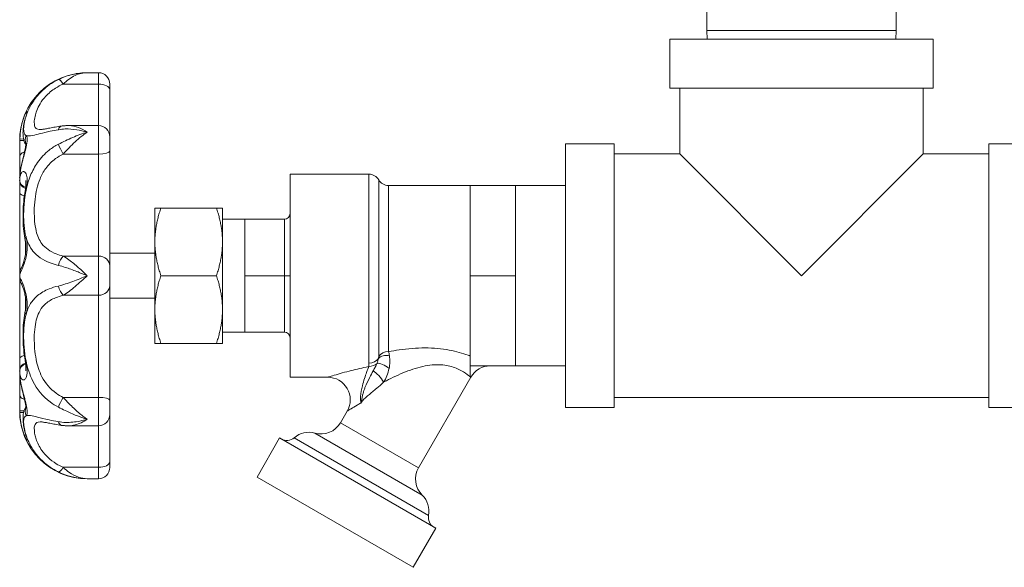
# Model space of a CAD drawing. Header units: millimetres. Extents: x 14365 to 105143, y -126377 to -22383.
# Tile 253 of 256: x 20039 to 20178, y -27517 to -27440. Entities that reach past the tile are written whole.
import ezdxf

# ---------------------------------------------------------------- set-up
doc = ezdxf.new("R2010")
doc.units = ezdxf.units.MM
doc.layers.add('UT_ZARIZENI - ZDROJ TEPLA', color=3, linetype='Continuous', lineweight=35)

msp = doc.modelspace()

# ---------------------------------------------------------------- linework, layer by layer
at = {"layer": 'UT_ZARIZENI - ZDROJ TEPLA', "lineweight": 13}
for p, q in [((20135.87, -27433.56), (20135.87, -27441.04)), ((20162.54, -27433.56), (20162.54, -27441.04)), ((20135.87, -27441.04), (20162.54, -27441.04)), ((20135.91, -27442.27), (20135.87, -27441.04)), ((20162.5, -27442.27), (20162.54, -27441.04)), ((20130.67, -27442.27), (20167.75, -27442.27)), ((20130.67, -27442.27), (20130.67, -27449.13)), ((20167.75, -27442.27), (20167.75, -27449.13)), ((20048.56, -27446.97), (20050.15, -27446.97)), ((20050.15, -27448.57), (20050.15, -27446.97)), ((20045.16, -27448.57), (20050.15, -27448.57)), ((20050.15, -27448.57), (20050.15, -27454.41)), ((20051.73, -27448.56), (20051.73, -27449.36)), ((20051.73, -27451.04), (20051.73, -27449.36)), ((20167.75, -27449.13), (20130.67, -27449.13)), ((20132.06, -27449.13), (20132.06, -27458.4)), ((20166.35, -27449.13), (20166.35, -27458.4)), ((20051.73, -27456), (20051.73, -27451.04)), ((20045.95, -27454.41), (20050.15, -27454.41)), ((20050.15, -27458.42), (20050.15, -27454.41)), ((20039.03, -27456.5), (20039.03, -27458.88)), ((20039.03, -27456.5), (20039.63, -27456.5)), ((20039.04, -27456.3), (20039.58, -27456.31)), ((20051.73, -27456), (20051.73, -27458)), ((20115.93, -27494.09), (20115.93, -27457)), ((20115.93, -27457), (20122.79, -27457)), ((20122.79, -27494.09), (20122.79, -27457)), ((20175.62, -27494.09), (20175.62, -27457)), ((20175.62, -27457), (20182.48, -27457)), ((20039.03, -27458.88), (20039.03, -27461.9)), ((20045.16, -27458.42), (20050.15, -27458.42)), ((20050.15, -27458.42), (20050.15, -27472.79)), ((20051.73, -27459.99), (20051.73, -27458)), ((20122.79, -27458.4), (20132.06, -27458.4)), ((20132.06, -27458.4), (20149.21, -27475.55)), ((20149.21, -27475.55), (20166.35, -27458.4)), ((20166.35, -27458.4), (20175.62, -27458.4)), ((20051.73, -27473.04), (20051.73, -27459.99)), ((20039.03, -27461.9), (20039.03, -27462.26)), ((20077.13, -27461.26), (20077.13, -27489.83)), ((20077.13, -27461.26), (20088.25, -27461.26)), ((20088.25, -27487.84), (20088.25, -27461.26)), ((20039.03, -27462.26), (20039.03, -27463.94)), ((20089.62, -27486.91), (20089.62, -27462.05)), ((20091, -27462.85), (20091, -27486.24)), ((20091, -27462.85), (20102.53, -27462.85)), ((20102.53, -27469.2), (20102.53, -27462.85)), ((20102.53, -27462.85), (20108.88, -27462.85)), ((20108.88, -27469.2), (20108.88, -27462.85)), ((20108.88, -27462.85), (20115.93, -27462.85)), ((20039.03, -27463.94), (20039.03, -27475.29)), ((20058.08, -27466.02), (20058.08, -27470.78)), ((20058.93, -27466.02), (20066.76, -27466.02)), ((20067.61, -27470.78), (20067.61, -27466.02)), ((20067.61, -27467.61), (20070.78, -27467.61)), ((20070.78, -27467.61), (20076.34, -27467.61)), ((20070.78, -27471.58), (20070.78, -27467.61)), ((20076.34, -27467.61), (20076.34, -27475.55)), ((20102.53, -27475.55), (20102.53, -27469.2)), ((20108.88, -27475.55), (20108.88, -27469.2)), ((20039.83, -27472.59), (20039.83, -27470.62)), ((20058.08, -27470.78), (20058.08, -27480.31)), ((20067.61, -27480.31), (20067.61, -27470.78)), ((20070.78, -27475.55), (20070.78, -27471.58)), ((20045.16, -27472.79), (20050.15, -27472.79)), ((20050.15, -27478.3), (20050.15, -27472.79)), ((20051.73, -27472.37), (20058.08, -27472.37)), ((20051.73, -27474.17), (20051.73, -27473.04)), ((20051.73, -27474.17), (20051.73, -27476.92)), ((20039.03, -27475.29), (20039.03, -27475.8)), ((20039.03, -27475.8), (20039.03, -27487.15)), ((20058.93, -27475.55), (20066.76, -27475.55)), ((20070.78, -27479.51), (20070.78, -27475.55)), ((20070.78, -27475.55), (20076.34, -27475.55)), ((20077.13, -27475.55), (20076.34, -27475.55)), ((20076.34, -27475.55), (20076.34, -27483.48)), ((20102.53, -27481.9), (20102.53, -27475.55)), ((20102.53, -27475.55), (20108.88, -27475.55)), ((20108.88, -27481.9), (20108.88, -27475.55)), ((20051.73, -27478.05), (20051.73, -27476.92)), ((20039.83, -27480.47), (20039.83, -27478.5)), ((20045.16, -27478.3), (20050.15, -27478.3)), ((20050.15, -27478.3), (20050.15, -27492.67)), ((20051.73, -27491.1), (20051.73, -27478.05)), ((20051.73, -27478.72), (20058.08, -27478.72)), ((20070.78, -27483.48), (20070.78, -27479.51)), ((20058.08, -27480.31), (20058.08, -27485.07)), ((20067.61, -27485.07), (20067.61, -27480.31)), ((20102.53, -27488.25), (20102.53, -27481.9)), ((20108.88, -27488.25), (20108.88, -27481.9)), ((20067.61, -27483.48), (20070.78, -27483.48)), ((20070.78, -27483.48), (20076.34, -27483.48)), ((20058.93, -27485.07), (20066.76, -27485.07)), ((20039.03, -27487.15), (20039.03, -27488.83)), ((20088.25, -27488.32), (20088.25, -27487.84)), ((20102.53, -27488.25), (20108.88, -27488.25)), ((20108.88, -27488.25), (20115.93, -27488.25)), ((20039.03, -27488.83), (20039.03, -27489.2)), ((20039.03, -27489.2), (20039.03, -27492.21)), ((20051.73, -27493.09), (20051.73, -27491.1)), ((20077.13, -27489.83), (20082.44, -27489.83)), ((20095.23, -27502.59), (20102.6, -27489.83)), ((20102.6, -27489.83), (20102.53, -27489.85)), ((20039.03, -27492.21), (20039.03, -27494.59)), ((20045.16, -27492.67), (20050.15, -27492.67)), ((20050.15, -27496.68), (20050.15, -27492.67)), ((20051.73, -27493.09), (20051.73, -27495.09)), ((20122.79, -27492.69), (20175.62, -27492.69)), ((20039.63, -27494.59), (20039.03, -27494.59)), ((20039.58, -27494.78), (20039.04, -27494.79)), ((20051.73, -27500.05), (20051.73, -27495.09)), ((20084.23, -27496.24), (20085.18, -27494.6)), ((20115.93, -27494.09), (20122.79, -27494.09)), ((20175.62, -27494.09), (20182.48, -27494.09)), ((20045.95, -27496.68), (20050.15, -27496.68)), ((20050.15, -27496.68), (20050.15, -27502.52)), ((20095.23, -27502.59), (20084.23, -27496.24)), ((20095.76, -27506.45), (20080.63, -27497.72)), ((20072.48, -27503.89), (20075.66, -27498.39)), ((20097.66, -27511.09), (20075.66, -27498.39)), ((20096.65, -27509.29), (20077.72, -27498.36)), ((20051.73, -27501.73), (20051.73, -27500.05)), ((20051.73, -27501.73), (20051.73, -27502.53)), ((20045.16, -27502.52), (20050.15, -27502.52)), ((20050.15, -27504.12), (20050.15, -27502.52)), ((20048.56, -27504.12), (20050.15, -27504.12)), ((20094.48, -27516.59), (20072.48, -27503.89)), ((20094.48, -27516.59), (20097.66, -27511.09))]:
    msp.add_line(p, q, dxfattribs=at)
for centre, radius, start, end in [((20048.56, -27456.5), 9.53, 90, 180), ((20050.15, -27448.56), 1.59, 0, 90), ((20050.15, -27456), 1.59, 0, 90), ((20088.25, -27462.85), 1.59, 30, 90), ((20091, -27461.26), 1.59, 210, 270), ((20076.34, -27466.81), 0.794, 270, 0), ((20040.62, -27475.29), 1.59, 148.5965, 180), ((20040.62, -27475.8), 1.59, 180, 211.4014), ((20076.34, -27484.28), 0.794, 0, 90), ((20105.35, -27491.42), 3.18, 90, 150), ((20082.44, -27493.01), 3.17, 330, 90), ((20048.56, -27494.6), 9.53, 180, 270), ((20050.15, -27495.09), 1.59, 270, 0), ((20081.48, -27494.66), 3.17, 254.4775, 330), ((20079.78, -27500.77), 3.18, 74.4775, 130.5288), ((20076.69, -27497.15), 1.59, 240, 310.5288), ((20050.15, -27502.53), 1.59, 270, 0), ((20097.98, -27504.18), 3.17, 150, 225.5225), ((20093.53, -27508.71), 3.18, 349.4712, 45.5225), ((20098.21, -27509.58), 1.59, 169.4712, 240)]:
    msp.add_arc(centre, radius, start, end, dxfattribs=at)
for centre, major_axis, ratio, start_param, end_param in [((20045.16, -27449.36), (-0.7, 1.43), 0.243422, 5.174366, 6.234189), ((20050.15, -27449.36), (1.59, 0), 0.496133, 0, 1.570796), ((20041.37, -27453.78), (-1.52, 0.46), 0.792584, 6.117883, 6.283185), ((20045.16, -27456.05), (-0.23, 1.57), 0.47335, 0, 0.756484), ((20041.37, -27456.39), (1.02, 1.22), 0.973041, 1.878842, 2.658955), ((20045.16, -27458), (0.76, -1.39), 0.129099, 3.885889, 4.945712), ((20050.15, -27458), (1.59, 0), 0.263124, 4.712389, 6.283185), ((20047.43, -27461.92), (-8.39, 0.06), 0.813729, 6.265351, 6.289304), ((20040.62, -27461.78), (-1.59, 0.05), 0.706954, 0, 0.020535), ((20040.62, -27462.26), (-1.59, 0), 0.707107, 0, 1.075158), ((20040.62, -27462.14), (-1.59, 0.05), 0.706954, 0.021089, 1.105897), ((20041.37, -27463.91), (-1.56, 0.28), 0.147842, 5.908808, 6.283185), ((20041.37, -27470.23), (-1.55, -0.35), 0.583503, 5.752329, 6.283185), ((20045.16, -27474.17), (0.43, 1.53), 0.425996, 0.580425, 1.640248), ((20050.15, -27474.17), (1.59, 0), 0.868247, 0, 1.570796), ((20040.62, -27475.29), (0, -1.59), 0.999783, 4.173803, 4.712112), ((20040.62, -27475.8), (0, 1.59), 0.999783, 1.571073, 2.109371), ((20045.16, -27476.92), (0.43, -1.53), 0.425996, 4.642937, 5.70276), ((20050.15, -27476.92), (1.59, 0), 0.868247, 4.712389, 6.283185), ((20041.37, -27480.86), (-1.55, 0.35), 0.583503, 0, 0.530856), ((20090.95, -27487.9), (-1.55, 0.35), 0.680965, 4.748262, 5.910781), ((20091, -27487.57), (1.59, 0), 0.841839, 1.570796, 2.617994), ((20040.62, -27488.83), (-1.59, 0), 0.707107, 5.207963, 6.283185), ((20040.62, -27488.95), (-1.59, -0.05), 0.706954, 5.177241, 6.262096), ((20041.37, -27487.18), (-1.56, -0.28), 0.147842, 0, 0.374378), ((20088.25, -27486.47), (1.59, 0), 0.860253, 4.712389, 5.733286), ((20088.25, -27486.9), (1.59, 0), 0.893771, 4.712389, 5.508916), ((20090.52, -27488.88), (-1.32, 0.88), 0.358742, 4.515888, 5.940553), ((20047.43, -27489.18), (-8.39, -0.04), 0.813723, 6.279118, 6.303072), ((20040.62, -27489.31), (-1.59, -0.05), 0.706954, 6.26265, 6.283185), ((20089.46, -27490.04), (-1.03, 1.21), 0.257672, 4.089138, 5.61033), ((20045.16, -27493.09), (0.76, 1.39), 0.129099, 1.337474, 2.397296), ((20050.15, -27493.09), (1.59, 0), 0.263124, 0, 1.570796), ((20041.37, -27494.7), (-1.02, 1.22), 0.973041, 0.48268, 1.262751), ((20045.16, -27495.04), (-0.23, -1.57), 0.47335, 5.526701, 6.283185), ((20041.37, -27497.32), (-1.52, -0.46), 0.792584, 0, 0.165302), ((20050.15, -27501.73), (1.59, 0), 0.496133, 4.712389, 6.283185), ((20045.16, -27501.73), (-0.7, -1.43), 0.243422, 0.048997, 1.108819)]:
    msp.add_ellipse(centre, major_axis=major_axis, ratio=ratio, start_param=start_param, end_param=end_param, dxfattribs=at)
for points, knots in [([(20044.48, -27447.93), (20044.03, -27448.15), (20043.59, -27448.4), (20042.55, -27449.15), (20042, -27449.66), (20041.15, -27450.68), (20040.82, -27451.16), (20040.28, -27452.16), (20040.08, -27452.66), (20039.93, -27453.12)], [-2.1460234, -2.1460234, -2.1460234, -2.1460234, -2.0157544, -2.0157544, -1.807324, -1.807324, -1.6249806, -1.6249806, -1.4189599, -1.4189599, -1.4189599, -1.4189599]), ([(20048.56, -27446.97), (20048.22, -27446.97), (20047.87, -27446.99), (20047.18, -27447.07), (20046.84, -27447.13), (20046.5, -27447.21), (20046.16, -27447.29), (20045.82, -27447.39), (20045.15, -27447.62), (20044.81, -27447.77), (20044.48, -27447.93)], [-0.3777424, -0.3777424, -0.3777424, -0.3777424, -0.2833068, -0.2833068, -0.1888712, -0.1888712, -0.1888712, -0.0944356, -0.0944356, 0, 0, 0, 0]), ([(20045.16, -27448.57), (20045.44, -27448.3), (20045.71, -27448.07), (20046.28, -27447.67), (20046.56, -27447.5), (20046.84, -27447.37), (20047.13, -27447.23), (20047.41, -27447.14), (20047.99, -27447), (20048.27, -27446.97), (20048.56, -27446.97)], [0, 0, 0, 0, 0.0944356, 0.0944356, 0.1888712, 0.1888712, 0.1888712, 0.2833068, 0.2833068, 0.3777424, 0.3777424, 0.3777424, 0.3777424]), ([(20041.96, -27454.97), (20041.68, -27454.97), (20041.49, -27454.92), (20041.15, -27454.65), (20041.08, -27454.35), (20041.09, -27453.69), (20041.13, -27453.42), (20041.31, -27452.61), (20041.52, -27451.99), (20042.11, -27450.99), (20042.38, -27450.63), (20043.09, -27449.87), (20043.55, -27449.48), (20044.42, -27448.93), (20044.78, -27448.73), (20045.16, -27448.57)], [0.504824, 0.504824, 0.504824, 0.504824, 0.734542, 0.734542, 1.095703, 1.095703, 1.293484, 1.293484, 1.624981, 1.624981, 1.807324, 1.807324, 2.015754, 2.015754, 2.146023, 2.146023, 2.146023, 2.146023]), ([(20039.93, -27453.12), (20040.02, -27452.84), (20040.08, -27452.63), (20040.1, -27452.43), (20040.07, -27452.42), (20039.93, -27452.6), (20039.81, -27452.81), (20039.57, -27453.38), (20039.44, -27453.72), (20039.24, -27454.51), (20039.15, -27454.94), (20039.06, -27455.7), (20039.04, -27456), (20039.04, -27456.3)], [-0.705136, -0.705136, -0.705136, -0.705136, -0.5765835, -0.5765835, -0.4539853, -0.4539853, -0.3172874, -0.3172874, -0.193569, -0.193569, -0.0744496, -0.0744496, 0, 0, 0, 0]), ([(20039.91, -27457.11), (20039.86, -27457.03), (20039.81, -27456.95), (20039.63, -27456.56), (20039.56, -27456.27), (20039.5, -27455.74), (20039.49, -27455.49), (20039.52, -27454.97), (20039.54, -27454.7), (20039.64, -27454.13), (20039.7, -27453.82), (20039.81, -27453.44), (20039.83, -27453.38), (20039.85, -27453.31)], [-0.6149165, -0.6149165, -0.6149165, -0.6149165, -0.5806635, -0.5806635, -0.4420477, -0.4420477, -0.3034319, -0.3034319, -0.164816, -0.164816, -0.0262002, -0.0262002, 0, 0, 0, 0]), ([(20039.93, -27453.12), (20039.84, -27453.4), (20039.77, -27453.66), (20039.64, -27454.28), (20039.6, -27454.61), (20039.58, -27455.38), (20039.66, -27455.69), (20039.92, -27455.82), (20039.92, -27455.82), (20039.93, -27455.82)], [-1.4189599, -1.4189599, -1.4189599, -1.4189599, -1.2934836, -1.2934836, -1.0957033, -1.0957033, -0.7345416, -0.7345416, -0.7278011, -0.7278011, -0.7278011, -0.7278011]), ([(20039.85, -27453.31), (20039.87, -27453.24), (20039.89, -27453.18), (20039.92, -27453.07), (20039.93, -27453.04), (20039.93, -27453.01), (20039.93, -27453.01), (20039.93, -27453.01)], [-0.70513598, -0.70513598, -0.70513598, -0.70513598, -0.66487776, -0.66487776, -0.62461954, -0.62461954, -0.60899666, -0.60899666, -0.60899666, -0.60899666]), ([(20039.93, -27455.82), (20040.13, -27455.91), (20040.43, -27455.89), (20041.47, -27455.67), (20042.28, -27455.44), (20043.69, -27455.13), (20044.07, -27455.06), (20044.48, -27454.99)], [-0.7278011, -0.7278011, -0.7278011, -0.7278011, -0.4506795, -0.4506795, -0.1169483, -0.1169483, 0, 0, 0, 0]), ([(20041.96, -27454.97), (20042, -27454.97), (20042.08, -27454.97), (20042.31, -27454.94), (20042.47, -27454.91), (20042.83, -27454.85), (20043.04, -27454.81), (20043.51, -27454.72), (20043.77, -27454.67), (20044.32, -27454.58), (20044.62, -27454.53), (20044.93, -27454.48)], [-0.5048243, -0.5048243, -0.5048243, -0.5048243, -0.4038594, -0.4038594, -0.3028946, -0.3028946, -0.2019297, -0.2019297, -0.1009649, -0.1009649, 0, 0, 0, 0]), ([(20044.48, -27454.99), (20044.8, -27454.93), (20045.13, -27454.9), (20045.99, -27454.88), (20046.53, -27454.92), (20047.56, -27455.08), (20048.06, -27455.2), (20048.56, -27455.34)], [-0.3763597, -0.3763597, -0.3763597, -0.3763597, -0.2836954, -0.2836954, -0.1354324, -0.1354324, 0.0013827, 0.0013827, 0.0013827, 0.0013827]), ([(20044.93, -27454.48), (20045, -27454.47), (20045.07, -27454.46), (20045.2, -27454.45), (20045.27, -27454.44), (20045.41, -27454.43), (20045.48, -27454.43), (20045.61, -27454.42), (20045.68, -27454.41), (20045.81, -27454.41), (20045.88, -27454.41), (20045.95, -27454.41)], [-0.37635968, -0.37635968, -0.37635968, -0.37635968, -0.35852549, -0.35852549, -0.34069129, -0.34069129, -0.3228571, -0.3228571, -0.30502291, -0.30502291, -0.28718872, -0.28718872, -0.28718872, -0.28718872]), ([(20048.56, -27455.34), (20048.14, -27455.07), (20047.73, -27454.85), (20046.87, -27454.52), (20046.42, -27454.41), (20045.97, -27454.41), (20045.96, -27454.41), (20045.95, -27454.41)], [-0.0013827, -0.0013827, -0.0013827, -0.0013827, 0.1354324, 0.1354324, 0.2836954, 0.2836954, 0.2871887, 0.2871887, 0.2871887, 0.2871887]), ([(20039.04, -27456.3), (20039.03, -27456.33), (20039.03, -27456.37), (20039.03, -27456.43), (20039.03, -27456.46), (20039.03, -27456.5)], [-0.0165259, -0.0165259, -0.0165259, -0.0165259, -0.00826295, -0.00826295, 0, 0, 0, 0]), ([(20039.04, -27461.76), (20039.04, -27461.54), (20039.06, -27461.3), (20039.15, -27460.67), (20039.23, -27460.26), (20039.41, -27459.48), (20039.51, -27459.11), (20039.66, -27458.52), (20039.72, -27458.3), (20039.78, -27458.09), (20039.86, -27457.77), (20039.94, -27457.46), (20040.08, -27456.75), (20040.11, -27456.39), (20040.06, -27455.97), (20040.01, -27455.86), (20039.93, -27455.82)], [-0.7051622, -0.7051622, -0.7051622, -0.7051622, -0.6289419, -0.6289419, -0.5157521, -0.5157521, -0.4153392, -0.4153392, -0.3525811, -0.3525811, -0.3525811, -0.2584069, -0.2584069, -0.1118757, -0.1118757, 0, 0, 0, 0]), ([(20048.56, -27455.34), (20048.22, -27455.44), (20047.87, -27455.55), (20047.18, -27455.8), (20046.84, -27455.94), (20046.5, -27456.08), (20046.16, -27456.23), (20045.82, -27456.38), (20045.15, -27456.71), (20044.81, -27456.87), (20044.48, -27457.04)], [-0.3777424, -0.3777424, -0.3777424, -0.3777424, -0.2833068, -0.2833068, -0.1888712, -0.1888712, -0.1888712, -0.0944356, -0.0944356, 0, 0, 0, 0]), ([(20045.16, -27458.42), (20045.44, -27458.12), (20045.71, -27457.83), (20046.28, -27457.25), (20046.56, -27456.97), (20046.84, -27456.71), (20047.13, -27456.44), (20047.41, -27456.2), (20047.99, -27455.74), (20048.27, -27455.53), (20048.56, -27455.34)], [0, 0, 0, 0, 0.0944356, 0.0944356, 0.1888712, 0.1888712, 0.1888712, 0.2833068, 0.2833068, 0.3777424, 0.3777424, 0.3777424, 0.3777424]), ([(20039.04, -27461.73), (20039.05, -27461.27), (20039.12, -27460.79), (20039.29, -27459.89), (20039.39, -27459.47), (20039.57, -27458.71), (20039.66, -27458.37), (20039.79, -27457.8), (20039.84, -27457.57), (20039.89, -27457.23), (20039.91, -27457.12), (20039.92, -27456.97), (20039.92, -27456.92), (20039.92, -27456.91), (20039.92, -27456.9), (20039.92, -27456.9)], [-0.7051622, -0.7051622, -0.7051622, -0.7051622, -0.5641298, -0.5641298, -0.4450694, -0.4450694, -0.3365263, -0.3365263, -0.2477562, -0.2477562, -0.1810906, -0.1810906, -0.1309694, -0.1309694, -0.1185264, -0.1185264, -0.1185264, -0.1185264]), ([(20044.48, -27457.04), (20044.03, -27457.28), (20043.59, -27457.55), (20042.55, -27458.37), (20042, -27458.96), (20041.15, -27460.18), (20040.82, -27460.79), (20040.28, -27462.12), (20040.08, -27462.84), (20039.93, -27463.56)], [-2.1460244, -2.1460244, -2.1460244, -2.1460244, -2.0157528, -2.0157528, -1.8073184, -1.8073184, -1.6249672, -1.6249672, -1.4189608, -1.4189608, -1.4189608, -1.4189608]), ([(20039.7, -27458.16), (20039.64, -27458.17), (20039.59, -27458.18), (20039.42, -27458.23), (20039.33, -27458.29), (20039.18, -27458.44), (20039.12, -27458.51), (20039.05, -27458.69), (20039.03, -27458.78), (20039.03, -27458.88), (20039.03, -27458.88), (20039.03, -27458.88)], [-0.1762544, -0.1762544, -0.1762544, -0.1762544, -0.1501071, -0.1501071, -0.0973898, -0.0973898, -0.0498203, -0.0498203, 0, 0, 0.0006261, 0.0006261, 0.0006261, 0.0006261]), ([(20045.16, -27472.79), (20044.82, -27472.7), (20044.5, -27472.6), (20043.33, -27472.15), (20042.65, -27471.67), (20041.77, -27470.53), (20041.52, -27469.92), (20041.15, -27468.38), (20041.08, -27467.44), (20041.09, -27465.89), (20041.13, -27465.32), (20041.31, -27463.81), (20041.52, -27462.82), (20042.11, -27461.4), (20042.38, -27460.9), (20043.09, -27459.93), (20043.55, -27459.46), (20044.42, -27458.82), (20044.78, -27458.6), (20045.16, -27458.42)], [0, 0, 0, 0, 0.117115, 0.117115, 0.450808, 0.450808, 0.734665, 0.734665, 1.095777, 1.095777, 1.293518, 1.293518, 1.624967, 1.624967, 1.807318, 1.807318, 2.015753, 2.015753, 2.146024, 2.146024, 2.146024, 2.146024]), ([(20039.03, -27461.9), (20039.03, -27461.87), (20039.03, -27461.85), (20039.03, -27461.8), (20039.03, -27461.78), (20039.04, -27461.76)], [-0.0165259, -0.0165259, -0.0165259, -0.0165259, -0.00826295, -0.00826295, 0, 0, 0, 0]), ([(20039.93, -27463.56), (20040.03, -27463.09), (20040.09, -27462.62), (20040.1, -27461.9), (20040.07, -27461.62), (20039.93, -27461.13), (20039.81, -27460.96), (20039.57, -27460.85), (20039.44, -27460.87), (20039.24, -27461.1), (20039.15, -27461.29), (20039.06, -27461.72), (20039.04, -27461.91), (20039.04, -27462.12)], [-0.7051622, -0.7051622, -0.7051622, -0.7051622, -0.5682719, -0.5682719, -0.4559119, -0.4559119, -0.3174408, -0.3174408, -0.193569, -0.193569, -0.0744496, -0.0744496, 0, 0, 0, 0]), ([(20039.04, -27462.12), (20039.03, -27462.14), (20039.03, -27462.16), (20039.03, -27462.21), (20039.03, -27462.23), (20039.03, -27462.26)], [-0.0165259, -0.0165259, -0.0165259, -0.0165259, -0.00826295, -0.00826295, 0, 0, 0, 0]), ([(20039.8, -27463.62), (20039.85, -27463.38), (20039.88, -27463.15), (20039.91, -27462.79), (20039.92, -27462.64), (20039.92, -27462.41), (20039.91, -27462.33), (20039.89, -27462.21), (20039.88, -27462.17), (20039.88, -27462.16), (20039.88, -27462.16), (20039.88, -27462.16)], [-0.7051622, -0.7051622, -0.7051622, -0.7051622, -0.620048, -0.620048, -0.5509744, -0.5509744, -0.4896974, -0.4896974, -0.4324546, -0.4324546, -0.4229334, -0.4229334, -0.4229334, -0.4229334]), ([(20039.69, -27464.34), (20039.63, -27464.32), (20039.58, -27464.3), (20039.42, -27464.23), (20039.33, -27464.18), (20039.18, -27464.1), (20039.12, -27464.07), (20039.05, -27464), (20039.03, -27463.97), (20039.03, -27463.94), (20039.03, -27463.94), (20039.03, -27463.94)], [-0.1741701, -0.1741701, -0.1741701, -0.1741701, -0.1500459, -0.1500459, -0.0971508, -0.0971508, -0.0497749, -0.0497749, 0, 0, 0.0006381, 0.0006381, 0.0006381, 0.0006381]), ([(20039.82, -27470.58), (20039.72, -27470.14), (20039.65, -27469.7), (20039.55, -27468.82), (20039.52, -27468.37), (20039.5, -27467.46), (20039.5, -27467), (20039.52, -27466.06), (20039.55, -27465.59), (20039.65, -27464.62), (20039.71, -27464.12), (20039.8, -27463.62)], [-0.6930792, -0.6930792, -0.6930792, -0.6930792, -0.5544634, -0.5544634, -0.4158475, -0.4158475, -0.2772317, -0.2772317, -0.1386158, -0.1386158, 0, 0, 0, 0]), ([(20039.93, -27463.56), (20039.84, -27464), (20039.77, -27464.43), (20039.64, -27465.52), (20039.6, -27466.18), (20039.58, -27467.97), (20039.66, -27469.04), (20039.92, -27470.04), (20039.92, -27470.06), (20039.93, -27470.07)], [-1.4189608, -1.4189608, -1.4189608, -1.4189608, -1.2935176, -1.2935176, -1.0957775, -1.0957775, -0.7346647, -0.7346647, -0.727801, -0.727801, -0.727801, -0.727801]), ([(20039.04, -27475.29), (20039.04, -27475.29), (20039.06, -27475.27), (20039.15, -27475.11), (20039.3, -27474.82), (20039.57, -27474.15), (20039.68, -27473.84), (20039.78, -27473.51), (20039.86, -27473.22), (20039.94, -27472.92), (20040.07, -27472.15), (20040.11, -27471.69), (20040.08, -27470.82), (20040.02, -27470.42), (20039.93, -27470.07)], [-0.705136, -0.705136, -0.705136, -0.705136, -0.6436727, -0.6436727, -0.4645313, -0.4645313, -0.352568, -0.352568, -0.352568, -0.2588241, -0.2588241, -0.1282342, -0.1282342, 0, 0, 0, 0]), ([(20039.93, -27470.07), (20040.13, -27470.82), (20040.43, -27471.49), (20041.47, -27472.79), (20042.28, -27473.35), (20043.69, -27473.88), (20044.07, -27473.99), (20044.48, -27474.09)], [-0.727801, -0.727801, -0.727801, -0.727801, -0.4508082, -0.4508082, -0.1171148, -0.1171148, 0, 0, 0, 0]), ([(20039.24, -27474.52), (20039.24, -27474.52), (20039.25, -27474.51), (20039.27, -27474.46), (20039.3, -27474.39), (20039.38, -27474.19), (20039.44, -27474.03), (20039.57, -27473.64), (20039.65, -27473.39), (20039.77, -27472.89), (20039.83, -27472.63), (20039.89, -27472.15), (20039.91, -27471.93), (20039.92, -27471.52), (20039.92, -27471.34), (20039.89, -27470.99), (20039.87, -27470.82), (20039.83, -27470.64), (20039.82, -27470.61), (20039.82, -27470.58)], [-0.6409224, -0.6409224, -0.6409224, -0.6409224, -0.6122318, -0.6122318, -0.5490007, -0.5490007, -0.4535216, -0.4535216, -0.3464107, -0.3464107, -0.2478487, -0.2478487, -0.1658372, -0.1658372, -0.0921779, -0.0921779, -0.0170023, -0.0170023, 0, 0, 0, 0]), ([(20048.56, -27475.55), (20048.14, -27475.16), (20047.73, -27474.78), (20046.87, -27474.02), (20046.42, -27473.65), (20045.7, -27473.12), (20045.43, -27472.94), (20045.16, -27472.79)], [-0.0013827, -0.0013827, -0.0013827, -0.0013827, 0.1354324, 0.1354324, 0.2836954, 0.2836954, 0.3763597, 0.3763597, 0.3763597, 0.3763597]), ([(20044.48, -27474.09), (20044.8, -27474.17), (20045.13, -27474.27), (20045.99, -27474.54), (20046.53, -27474.74), (20047.56, -27475.14), (20048.06, -27475.34), (20048.56, -27475.55)], [-0.3763597, -0.3763597, -0.3763597, -0.3763597, -0.2836954, -0.2836954, -0.1354324, -0.1354324, 0.0013827, 0.0013827, 0.0013827, 0.0013827]), ([(20039.03, -27475.29), (20039.03, -27475.29), (20039.03, -27475.29), (20039.03, -27475.29), (20039.03, -27475.29), (20039.04, -27475.29)], [-0.0165259, -0.0165259, -0.0165259, -0.0165259, -0.00826295, -0.00826295, 0, 0, 0, 0]), ([(20039.04, -27475.8), (20039.03, -27475.8), (20039.03, -27475.8), (20039.03, -27475.8), (20039.03, -27475.8), (20039.03, -27475.8)], [-0.0165259, -0.0165259, -0.0165259, -0.0165259, -0.00826295, -0.00826295, 0, 0, 0, 0]), ([(20039.93, -27481.02), (20040.02, -27480.67), (20040.08, -27480.27), (20040.1, -27479.42), (20040.07, -27478.99), (20039.93, -27478.11), (20039.81, -27477.66), (20039.57, -27476.93), (20039.44, -27476.62), (20039.24, -27476.15), (20039.15, -27475.99), (20039.06, -27475.83), (20039.04, -27475.8), (20039.04, -27475.8)], [-0.705136, -0.705136, -0.705136, -0.705136, -0.5765835, -0.5765835, -0.4539853, -0.4539853, -0.3172874, -0.3172874, -0.193569, -0.193569, -0.0744496, -0.0744496, 0, 0, 0, 0]), ([(20048.56, -27475.55), (20048.22, -27475.69), (20047.87, -27475.83), (20047.18, -27476.1), (20046.84, -27476.23), (20046.5, -27476.36), (20046.16, -27476.48), (20045.82, -27476.6), (20045.15, -27476.82), (20044.81, -27476.92), (20044.48, -27477)], [-0.3777424, -0.3777424, -0.3777424, -0.3777424, -0.2833068, -0.2833068, -0.1888712, -0.1888712, -0.1888712, -0.0944356, -0.0944356, 0, 0, 0, 0]), ([(20045.16, -27478.3), (20045.44, -27478.15), (20045.71, -27477.96), (20046.28, -27477.55), (20046.56, -27477.32), (20046.84, -27477.08), (20047.13, -27476.84), (20047.41, -27476.59), (20047.99, -27476.07), (20048.27, -27475.81), (20048.56, -27475.55)], [0, 0, 0, 0, 0.0944356, 0.0944356, 0.1888712, 0.1888712, 0.1888712, 0.2833068, 0.2833068, 0.3777424, 0.3777424, 0.3777424, 0.3777424]), ([(20039.82, -27480.51), (20039.85, -27480.36), (20039.88, -27480.19), (20039.91, -27479.82), (20039.92, -27479.63), (20039.91, -27479.25), (20039.9, -27479.05), (20039.85, -27478.65), (20039.82, -27478.43), (20039.73, -27477.99), (20039.67, -27477.76), (20039.53, -27477.32), (20039.46, -27477.12), (20039.34, -27476.79), (20039.28, -27476.66), (20039.25, -27476.58), (20039.24, -27476.57), (20039.24, -27476.57)], [-0.705136, -0.705136, -0.705136, -0.705136, -0.6229082, -0.6229082, -0.5471707, -0.5471707, -0.4738142, -0.4738142, -0.3939213, -0.3939213, -0.3012222, -0.3012222, -0.196635, -0.196635, -0.0935351, -0.0935351, -0.0642136, -0.0642136, -0.0642136, -0.0642136]), ([(20044.48, -27477), (20044.03, -27477.11), (20043.59, -27477.24), (20042.55, -27477.66), (20042, -27477.97), (20041.15, -27478.68), (20040.82, -27479.06), (20040.28, -27479.95), (20040.08, -27480.46), (20039.93, -27481.02)], [-2.1460234, -2.1460234, -2.1460234, -2.1460234, -2.0157544, -2.0157544, -1.807324, -1.807324, -1.6249806, -1.6249806, -1.4189599, -1.4189599, -1.4189599, -1.4189599]), ([(20045.16, -27492.67), (20044.82, -27492.51), (20044.5, -27492.32), (20043.33, -27491.49), (20042.65, -27490.68), (20041.77, -27489.01), (20041.52, -27488.19), (20041.15, -27486.31), (20041.08, -27485.27), (20041.09, -27483.74), (20041.13, -27483.22), (20041.31, -27481.89), (20041.52, -27481.11), (20042.11, -27480.09), (20042.38, -27479.75), (20043.09, -27479.14), (20043.55, -27478.87), (20044.42, -27478.51), (20044.78, -27478.4), (20045.16, -27478.3)], [0, 0, 0, 0, 0.116948, 0.116948, 0.45068, 0.45068, 0.734542, 0.734542, 1.095703, 1.095703, 1.293484, 1.293484, 1.624981, 1.624981, 1.807324, 1.807324, 2.015754, 2.015754, 2.146023, 2.146023, 2.146023, 2.146023]), ([(20039.8, -27487.47), (20039.71, -27486.97), (20039.65, -27486.47), (20039.55, -27485.5), (20039.52, -27485.02), (20039.5, -27484.09), (20039.5, -27483.63), (20039.53, -27482.72), (20039.55, -27482.27), (20039.65, -27481.39), (20039.72, -27480.95), (20039.82, -27480.51)], [-0.6930792, -0.6930792, -0.6930792, -0.6930792, -0.5544634, -0.5544634, -0.4158475, -0.4158475, -0.2772317, -0.2772317, -0.1386158, -0.1386158, 0, 0, 0, 0]), ([(20039.93, -27481.02), (20039.84, -27481.36), (20039.77, -27481.71), (20039.64, -27482.63), (20039.6, -27483.23), (20039.58, -27484.99), (20039.66, -27486.21), (20039.92, -27487.48), (20039.92, -27487.51), (20039.93, -27487.53)], [-1.4189599, -1.4189599, -1.4189599, -1.4189599, -1.2934836, -1.2934836, -1.0957033, -1.0957033, -0.7345416, -0.7345416, -0.7278011, -0.7278011, -0.7278011, -0.7278011]), ([(20039.03, -27487.15), (20039.03, -27487.15), (20039.03, -27487.15), (20039.03, -27487.12), (20039.05, -27487.09), (20039.12, -27487.02), (20039.18, -27486.99), (20039.33, -27486.91), (20039.42, -27486.86), (20039.58, -27486.79), (20039.63, -27486.77), (20039.69, -27486.75)], [-0.7816833, -0.7816833, -0.7816833, -0.7816833, -0.7809437, -0.7809437, -0.7232581, -0.7232581, -0.6683526, -0.6683526, -0.6070509, -0.6070509, -0.5790927, -0.5790927, -0.5790927, -0.5790927]), ([(20089.62, -27486.91), (20089.62, -27486.95), (20089.62, -27486.99), (20089.61, -27487.09), (20089.61, -27487.14), (20089.6, -27487.18)], [-0.050939, -0.050939, -0.050939, -0.050939, -0.0254695, -0.0254695, 0, 0, 0, 0]), ([(20102.53, -27486.86), (20102.43, -27486.82), (20102.32, -27486.78), (20101.45, -27486.46), (20100.54, -27486.19), (20098.5, -27485.81), (20097.33, -27485.71), (20096.18, -27485.71), (20094.94, -27485.71), (20093.71, -27485.82), (20092, -27486.06), (20091.49, -27486.14), (20091, -27486.24)], [-7.302209, -7.302209, -7.302209, -7.302209, -7.256447, -7.256447, -6.938349, -6.938349, -6.594561, -6.594561, -6.594561, -6.223212, -6.223212, -6.060299, -6.060299, -6.060299, -6.060299]), ([(20091.14, -27486.83), (20091.12, -27486.72), (20091.1, -27486.62), (20091.05, -27486.41), (20091.03, -27486.32), (20091, -27486.24)], [0, 0, 0, 0, 0.0254695, 0.0254695, 0.050939, 0.050939, 0.050939, 0.050939]), ([(20091.08, -27488.59), (20091.14, -27488.31), (20091.18, -27488.01), (20091.19, -27487.41), (20091.18, -27487.11), (20091.14, -27486.83)], [0, 0, 0, 0, 0.0627726, 0.0627726, 0.1255452, 0.1255452, 0.1255452, 0.1255452]), ([(20039.04, -27488.97), (20039.04, -27489.19), (20039.06, -27489.38), (20039.15, -27489.8), (20039.23, -27489.98), (20039.41, -27490.19), (20039.51, -27490.23), (20039.66, -27490.21), (20039.72, -27490.17), (20039.78, -27490.12), (20039.86, -27490.04), (20039.94, -27489.91), (20040.08, -27489.47), (20040.11, -27489.09), (20040.06, -27488.3), (20040.01, -27487.92), (20039.93, -27487.53)], [-0.7051622, -0.7051622, -0.7051622, -0.7051622, -0.6289419, -0.6289419, -0.5157521, -0.5157521, -0.4153392, -0.4153392, -0.3525811, -0.3525811, -0.3525811, -0.2584069, -0.2584069, -0.1118757, -0.1118757, 0, 0, 0, 0]), ([(20039.88, -27488.93), (20039.88, -27488.93), (20039.88, -27488.92), (20039.9, -27488.85), (20039.91, -27488.79), (20039.92, -27488.62), (20039.92, -27488.52), (20039.91, -27488.26), (20039.9, -27488.11), (20039.86, -27487.8), (20039.84, -27487.63), (20039.8, -27487.47)], [-0.2822288, -0.2822288, -0.2822288, -0.2822288, -0.238288, -0.238288, -0.1830508, -0.1830508, -0.1238617, -0.1238617, -0.0594754, -0.0594754, 0, 0, 0, 0]), ([(20039.93, -27487.53), (20040.13, -27488.5), (20040.43, -27489.47), (20041.47, -27491.52), (20042.28, -27492.54), (20043.69, -27493.6), (20044.07, -27493.84), (20044.48, -27494.05)], [-0.7278011, -0.7278011, -0.7278011, -0.7278011, -0.4506795, -0.4506795, -0.1169483, -0.1169483, 0, 0, 0, 0]), ([(20088.25, -27488.32), (20088.11, -27488.34), (20087.98, -27488.37), (20087, -27488.59), (20086.21, -27488.78), (20085.01, -27489.09), (20084.58, -27489.21), (20083.78, -27489.44), (20083.41, -27489.54), (20082.86, -27489.71), (20082.66, -27489.77), (20082.47, -27489.82), (20082.44, -27489.83), (20082.44, -27489.83)], [-7.597513, -7.597513, -7.597513, -7.597513, -7.551213, -7.551213, -7.256345, -7.256345, -7.064779, -7.064779, -6.864118, -6.864118, -6.675348, -6.675348, -6.557367, -6.557367, -6.557367, -6.557367]), ([(20088.25, -27488.32), (20088.15, -27488.53), (20088.03, -27488.82), (20087.73, -27489.68), (20087.51, -27490.33), (20087.21, -27491.53), (20087.1, -27492.06), (20087.05, -27492.9), (20087.07, -27493.21), (20087.11, -27493.47)], [-0.8761399, -0.8761399, -0.8761399, -0.8761399, -0.6820665, -0.6820665, -0.3715491, -0.3715491, -0.152458, -0.152458, 0, 0, 0, 0]), ([(20089.38, -27487.89), (20089.31, -27488.06), (20089.23, -27488.23), (20089.05, -27488.58), (20088.95, -27488.75), (20088.85, -27488.93)], [0, 0, 0, 0, 0.0820472, 0.0820472, 0.1640943, 0.1640943, 0.1640943, 0.1640943]), ([(20089.6, -27487.18), (20089.58, -27487.3), (20089.55, -27487.43), (20089.48, -27487.67), (20089.44, -27487.78), (20089.38, -27487.89)], [-0.1255452, -0.1255452, -0.1255452, -0.1255452, -0.0627726, -0.0627726, 0, 0, 0, 0]), ([(20090.31, -27490.54), (20090.44, -27490.47), (20090.57, -27490.4), (20091.56, -27489.89), (20092.46, -27489.46), (20094.31, -27488.73), (20095.25, -27488.42), (20096.18, -27488.25), (20097.04, -27488.08), (20097.9, -27488.03), (20099.36, -27488.17), (20100, -27488.35), (20101.07, -27488.78), (20101.52, -27489.05), (20102.2, -27489.5), (20102.43, -27489.69), (20102.53, -27489.78), (20102.53, -27489.78), (20102.53, -27489.78)], [5.790959, 5.790959, 5.790959, 5.790959, 5.84828, 5.84828, 6.223212, 6.223212, 6.594561, 6.594561, 6.594561, 6.938349, 6.938349, 7.256447, 7.256447, 7.594182, 7.594182, 7.96086, 7.96086, 7.961435, 7.961435, 7.961435, 7.961435]), ([(20102.53, -27488.25), (20102.53, -27488.25), (20102.53, -27488.29), (20102.53, -27488.68), (20102.53, -27489.55), (20102.53, -27489.85)], [0, 0, 0, 0, 0.1234877, 0.1234877, 0.6628947, 0.6628947, 0.6628947, 0.6628947]), ([(20039.03, -27488.83), (20039.03, -27488.86), (20039.03, -27488.88), (20039.03, -27488.93), (20039.03, -27488.95), (20039.04, -27488.97)], [-0.0165259, -0.0165259, -0.0165259, -0.0165259, -0.00826295, -0.00826295, 0, 0, 0, 0]), ([(20039.04, -27489.34), (20039.03, -27489.31), (20039.03, -27489.29), (20039.03, -27489.24), (20039.03, -27489.22), (20039.03, -27489.2)], [-0.0165259, -0.0165259, -0.0165259, -0.0165259, -0.00826295, -0.00826295, 0, 0, 0, 0]), ([(20039.93, -27495.27), (20040.01, -27495.23), (20040.06, -27495.12), (20040.11, -27494.7), (20040.08, -27494.35), (20039.94, -27493.64), (20039.86, -27493.33), (20039.78, -27493), (20039.72, -27492.79), (20039.66, -27492.57), (20039.51, -27491.98), (20039.41, -27491.61), (20039.23, -27490.83), (20039.15, -27490.42), (20039.06, -27489.79), (20039.04, -27489.55), (20039.04, -27489.34)], [-0.7051622, -0.7051622, -0.7051622, -0.7051622, -0.5932779, -0.5932779, -0.4467554, -0.4467554, -0.3525811, -0.3525811, -0.3525811, -0.2898204, -0.2898204, -0.1894033, -0.1894033, -0.0762107, -0.0762107, 0, 0, 0, 0]), ([(20039.92, -27494.19), (20039.92, -27494.19), (20039.92, -27494.17), (20039.92, -27494.11), (20039.91, -27494.06), (20039.9, -27493.91), (20039.89, -27493.81), (20039.84, -27493.55), (20039.81, -27493.38), (20039.71, -27492.96), (20039.65, -27492.7), (20039.51, -27492.11), (20039.42, -27491.76), (20039.25, -27491.02), (20039.17, -27490.61), (20039.07, -27489.93), (20039.04, -27489.64), (20039.04, -27489.36)], [-0.5866358, -0.5866358, -0.5866358, -0.5866358, -0.5518587, -0.5518587, -0.508178, -0.508178, -0.4541491, -0.4541491, -0.3867103, -0.3867103, -0.3025572, -0.3025572, -0.2006644, -0.2006644, -0.0859253, -0.0859253, 0, 0, 0, 0]), ([(20088.85, -27488.93), (20088.68, -27489.23), (20088.5, -27489.56), (20088.33, -27489.91), (20088.11, -27490.33), (20087.89, -27490.77), (20087.64, -27491.43), (20087.59, -27491.57), (20087.5, -27491.84), (20087.46, -27491.97), (20087.38, -27492.26), (20087.34, -27492.43), (20087.27, -27492.79), (20087.24, -27492.96), (20087.17, -27493.24), (20087.14, -27493.36), (20087.11, -27493.47)], [0.2010313, 0.2010313, 0.2010313, 0.2010313, 0.3414189, 0.3414189, 0.3414189, 0.5121283, 0.5121283, 0.5532083, 0.5532083, 0.5863866, 0.5863866, 0.6195648, 0.6195648, 0.6512013, 0.6512013, 0.6828378, 0.6828378, 0.6828378, 0.6828378]), ([(20090.31, -27490.54), (20090.49, -27490.26), (20090.64, -27489.96), (20090.9, -27489.31), (20091.01, -27488.96), (20091.08, -27488.59)], [-0.1640943, -0.1640943, -0.1640943, -0.1640943, -0.0820472, -0.0820472, 0, 0, 0, 0]), ([(20087.11, -27493.47), (20087.17, -27493.38), (20087.23, -27493.3), (20087.35, -27493.13), (20087.42, -27493.06), (20087.55, -27492.91), (20087.62, -27492.84), (20087.77, -27492.71), (20087.84, -27492.65), (20088, -27492.51), (20088.09, -27492.44), (20088.56, -27492.05), (20088.95, -27491.73), (20089.34, -27491.4), (20089.67, -27491.13), (20090, -27490.84), (20090.31, -27490.54)], [-0.6828378, -0.6828378, -0.6828378, -0.6828378, -0.6512013, -0.6512013, -0.6195648, -0.6195648, -0.5863866, -0.5863866, -0.5532083, -0.5532083, -0.5121283, -0.5121283, -0.3414189, -0.3414189, -0.3414189, -0.2010313, -0.2010313, -0.2010313, -0.2010313]), ([(20039.03, -27492.21), (20039.03, -27492.21), (20039.03, -27492.21), (20039.03, -27492.31), (20039.05, -27492.4), (20039.12, -27492.58), (20039.18, -27492.66), (20039.33, -27492.8), (20039.42, -27492.86), (20039.59, -27492.91), (20039.64, -27492.92), (20039.7, -27492.93)], [-0.7823026, -0.7823026, -0.7823026, -0.7823026, -0.781576, -0.781576, -0.7237568, -0.7237568, -0.6685498, -0.6685498, -0.6073684, -0.6073684, -0.5770243, -0.5770243, -0.5770243, -0.5770243]), ([(20048.56, -27495.75), (20048.14, -27495.48), (20047.73, -27495.16), (20046.87, -27494.42), (20046.42, -27493.99), (20045.7, -27493.26), (20045.43, -27492.96), (20045.16, -27492.67)], [-0.0013827, -0.0013827, -0.0013827, -0.0013827, 0.1354324, 0.1354324, 0.2836954, 0.2836954, 0.3763597, 0.3763597, 0.3763597, 0.3763597]), ([(20085.18, -27494.6), (20085.18, -27494.6), (20085.21, -27494.58), (20085.36, -27494.49), (20085.52, -27494.39), (20085.97, -27494.13), (20086.26, -27493.96), (20086.75, -27493.67), (20086.93, -27493.58), (20087.11, -27493.47)], [6.5573674, 6.5573674, 6.5573674, 6.5573674, 6.6753483, 6.6753483, 6.8641177, 6.8641177, 7.0647789, 7.0647789, 7.1655393, 7.1655393, 7.1655393, 7.1655393]), ([(20039.03, -27494.59), (20039.03, -27494.63), (20039.03, -27494.66), (20039.03, -27494.73), (20039.03, -27494.76), (20039.04, -27494.79)], [-0.0165259, -0.0165259, -0.0165259, -0.0165259, -0.00826295, -0.00826295, 0, 0, 0, 0]), ([(20039.04, -27494.79), (20039.04, -27495.03), (20039.05, -27495.27), (20039.11, -27495.88), (20039.17, -27496.24), (20039.31, -27496.88), (20039.39, -27497.16), (20039.59, -27497.78), (20039.72, -27498.09), (20039.93, -27498.5), (20040.02, -27498.62), (20040.11, -27498.67), (20040.1, -27498.55), (20040, -27498.2), (20039.97, -27498.09), (20039.93, -27497.97)], [-0.705136, -0.705136, -0.705136, -0.705136, -0.6456382, -0.6456382, -0.5504418, -0.5504418, -0.4645313, -0.4645313, -0.3325447, -0.3325447, -0.2108258, -0.2108258, -0.056171, -0.056171, 0, 0, 0, 0]), ([(20039.85, -27497.78), (20039.75, -27497.45), (20039.67, -27497.14), (20039.57, -27496.55), (20039.53, -27496.27), (20039.5, -27495.75), (20039.49, -27495.49), (20039.54, -27494.97), (20039.58, -27494.7), (20039.75, -27494.26), (20039.82, -27494.12), (20039.91, -27493.99)], [-0.6930792, -0.6930792, -0.6930792, -0.6930792, -0.5544634, -0.5544634, -0.4158475, -0.4158475, -0.2772317, -0.2772317, -0.1386158, -0.1386158, -0.0786983, -0.0786983, -0.0786983, -0.0786983]), ([(20039.93, -27495.27), (20039.84, -27495.31), (20039.77, -27495.37), (20039.64, -27495.59), (20039.6, -27495.78), (20039.58, -27496.48), (20039.66, -27497.12), (20039.92, -27497.94), (20039.92, -27497.95), (20039.93, -27497.97)], [-1.4189608, -1.4189608, -1.4189608, -1.4189608, -1.2935176, -1.2935176, -1.0957775, -1.0957775, -0.7346647, -0.7346647, -0.727801, -0.727801, -0.727801, -0.727801]), ([(20044.48, -27496.1), (20044.03, -27496.03), (20043.59, -27495.94), (20042.55, -27495.71), (20042, -27495.56), (20041.15, -27495.35), (20040.82, -27495.27), (20040.28, -27495.2), (20040.08, -27495.2), (20039.93, -27495.27)], [-2.1460244, -2.1460244, -2.1460244, -2.1460244, -2.0157528, -2.0157528, -1.8073184, -1.8073184, -1.6249672, -1.6249672, -1.4189608, -1.4189608, -1.4189608, -1.4189608]), ([(20044.48, -27494.05), (20044.8, -27494.21), (20045.13, -27494.38), (20045.99, -27494.79), (20046.53, -27495.03), (20047.56, -27495.44), (20048.06, -27495.61), (20048.56, -27495.75)], [-0.3763597, -0.3763597, -0.3763597, -0.3763597, -0.2836954, -0.2836954, -0.1354324, -0.1354324, 0.0013827, 0.0013827, 0.0013827, 0.0013827]), ([(20045.16, -27502.52), (20044.82, -27502.37), (20044.5, -27502.2), (20043.33, -27501.49), (20042.65, -27500.82), (20041.77, -27499.6), (20041.52, -27499.05), (20041.15, -27497.93), (20041.08, -27497.41), (20041.09, -27496.8), (20041.13, -27496.62), (20041.31, -27496.25), (20041.52, -27496.13), (20041.92, -27496.12), (20041.94, -27496.12), (20041.96, -27496.12)], [0, 0, 0, 0, 0.117115, 0.117115, 0.450808, 0.450808, 0.734665, 0.734665, 1.095777, 1.095777, 1.293518, 1.293518, 1.624967, 1.624967, 1.641794, 1.641794, 1.641794, 1.641794]), ([(20044.93, -27496.61), (20044.62, -27496.56), (20044.32, -27496.51), (20043.77, -27496.42), (20043.51, -27496.37), (20043.04, -27496.28), (20042.83, -27496.24), (20042.47, -27496.18), (20042.31, -27496.15), (20042.08, -27496.13), (20042, -27496.12), (20041.96, -27496.12)], [-2.1460244, -2.1460244, -2.1460244, -2.1460244, -2.0451784, -2.0451784, -1.9443324, -1.9443324, -1.8434864, -1.8434864, -1.7426405, -1.7426405, -1.6417945, -1.6417945, -1.6417945, -1.6417945]), ([(20048.56, -27495.75), (20048.22, -27495.85), (20047.87, -27495.94), (20047.18, -27496.07), (20046.84, -27496.13), (20046.5, -27496.16), (20046.16, -27496.19), (20045.82, -27496.21), (20045.15, -27496.19), (20044.81, -27496.16), (20044.48, -27496.1)], [-0.3777424, -0.3777424, -0.3777424, -0.3777424, -0.2833068, -0.2833068, -0.1888712, -0.1888712, -0.1888712, -0.0944356, -0.0944356, 0, 0, 0, 0]), ([(20045.95, -27496.68), (20045.88, -27496.68), (20045.81, -27496.68), (20045.68, -27496.68), (20045.61, -27496.67), (20045.48, -27496.67), (20045.41, -27496.66), (20045.27, -27496.65), (20045.2, -27496.64), (20045.07, -27496.63), (20045, -27496.62), (20044.93, -27496.61)], [-0.08917096, -0.08917096, -0.08917096, -0.08917096, -0.07133677, -0.07133677, -0.05350258, -0.05350258, -0.03566839, -0.03566839, -0.01783419, -0.01783419, 0, 0, 0, 0]), ([(20045.95, -27496.68), (20045.96, -27496.68), (20045.98, -27496.68), (20046.28, -27496.68), (20046.56, -27496.63), (20046.84, -27496.56), (20047.13, -27496.48), (20047.41, -27496.37), (20047.99, -27496.1), (20048.27, -27495.94), (20048.56, -27495.75)], [0.089171, 0.089171, 0.089171, 0.089171, 0.0944356, 0.0944356, 0.1888712, 0.1888712, 0.1888712, 0.2833068, 0.2833068, 0.3777424, 0.3777424, 0.3777424, 0.3777424]), ([(20039.93, -27498.09), (20039.93, -27498.09), (20039.93, -27498.08), (20039.93, -27498.08), (20039.93, -27498.06), (20039.91, -27497.99), (20039.9, -27497.94), (20039.87, -27497.85), (20039.86, -27497.81), (20039.85, -27497.78)], [-0.09613933, -0.09613933, -0.09613933, -0.09613933, -0.09174665, -0.09174665, -0.06030882, -0.06030882, -0.0200506, -0.0200506, 0, 0, 0, 0]), ([(20039.93, -27497.97), (20040.13, -27498.59), (20040.43, -27499.29), (20041.47, -27500.89), (20042.28, -27501.78), (20043.69, -27502.74), (20044.07, -27502.97), (20044.48, -27503.17)], [-0.727801, -0.727801, -0.727801, -0.727801, -0.4508082, -0.4508082, -0.1171148, -0.1171148, 0, 0, 0, 0]), ([(20044.48, -27503.17), (20044.8, -27503.32), (20045.13, -27503.46), (20045.99, -27503.77), (20046.53, -27503.91), (20047.56, -27504.08), (20048.06, -27504.12), (20048.56, -27504.12)], [-0.3763597, -0.3763597, -0.3763597, -0.3763597, -0.2836954, -0.2836954, -0.1354324, -0.1354324, 0.0013827, 0.0013827, 0.0013827, 0.0013827]), ([(20048.56, -27504.12), (20048.14, -27504.12), (20047.73, -27504.05), (20046.87, -27503.76), (20046.42, -27503.53), (20045.7, -27503.02), (20045.43, -27502.78), (20045.16, -27502.52)], [-0.0013827, -0.0013827, -0.0013827, -0.0013827, 0.1354324, 0.1354324, 0.2836954, 0.2836954, 0.3763597, 0.3763597, 0.3763597, 0.3763597])]:
    msp.add_open_spline(points, degree=3, knots=knots, dxfattribs=at)
for points, weights in [([(20058.08, -27466.02), (20058.08, -27466.02), (20058.93, -27466.02)], [1, 1.05550714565, 1.03410688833]), ([(20058.93, -27466.02), (20058.08, -27468.57), (20058.08, -27470.78)], [1.03410688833, 1.05550714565, 1]), ([(20066.76, -27466.02), (20067.61, -27466.02), (20067.61, -27466.02)], [1.03410688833, 1.05550714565, 1]), ([(20067.61, -27470.78), (20067.61, -27468.57), (20066.76, -27466.02)], [1, 1.05550714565, 1.03410688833]), ([(20058.08, -27470.78), (20058.08, -27472.99), (20058.93, -27475.55)], [1, 1.05550714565, 1.03410688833]), ([(20066.76, -27475.55), (20067.61, -27472.99), (20067.61, -27470.78)], [1.03410688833, 1.05550714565, 1]), ([(20058.93, -27475.55), (20058.08, -27478.1), (20058.08, -27480.31)], [1.03410688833, 1.05550714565, 1]), ([(20067.61, -27480.31), (20067.61, -27478.1), (20066.76, -27475.55)], [1, 1.05550714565, 1.03410688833]), ([(20058.08, -27480.31), (20058.08, -27482.52), (20058.93, -27485.07)], [1, 1.05550714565, 1.03410688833]), ([(20066.76, -27485.07), (20067.61, -27482.52), (20067.61, -27480.31)], [1.03410688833, 1.05550714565, 1]), ([(20058.93, -27485.07), (20058.08, -27485.07), (20058.08, -27485.07)], [1.03410688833, 1.05550714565, 1]), ([(20067.61, -27485.07), (20067.61, -27485.07), (20066.76, -27485.07)], [1, 1.05550714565, 1.03410688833])]:
    msp.add_rational_spline(points, weights, degree=2, dxfattribs=at)

doc.saveas('drawing.dxf')
